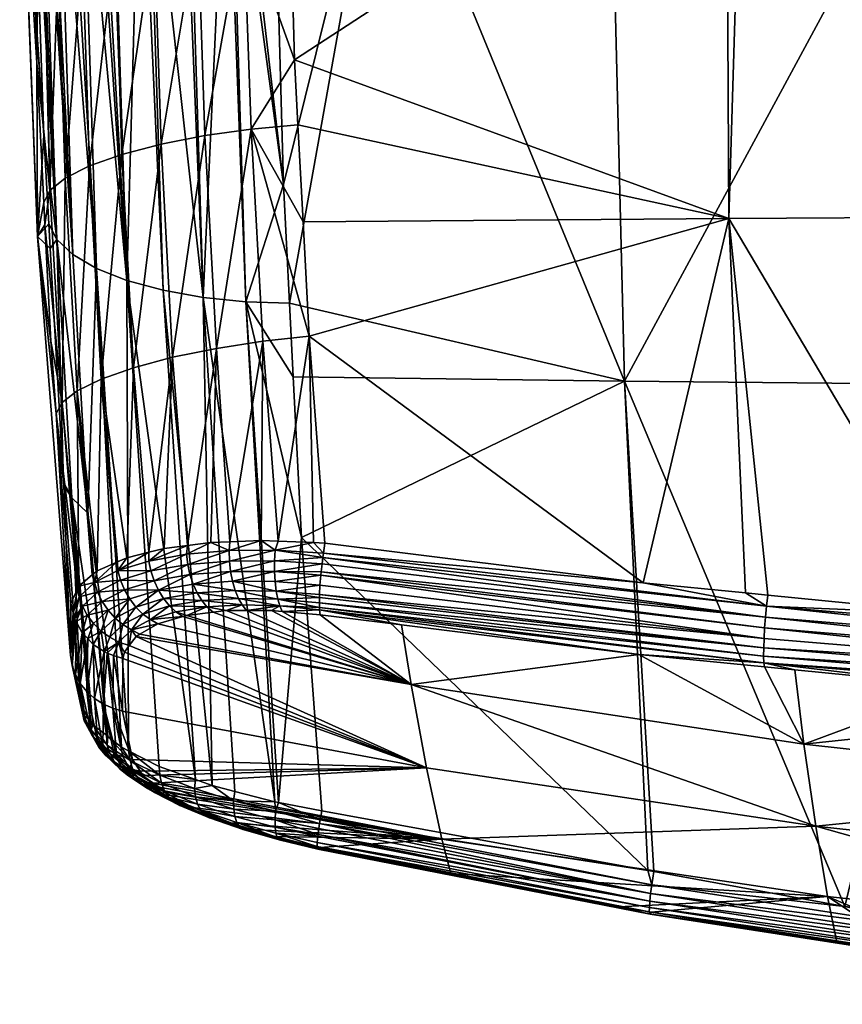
# Model space of a CAD drawing. Extents: x -0.096 to 0.095, y -0.196 to 0.
# Tile 13 of 256: x -0.096 to -0.058, y -0.095 to -0.05. Entities that reach past the tile are written whole.
import ezdxf

# ---------------------------------------------------------------- set-up
doc = ezdxf.new("R2010")
doc.units = 0
doc.layers.add('mesh', color=7, linetype='CONTINUOUS')

msp = doc.modelspace()

# ---------------------------------------------------------------- meshes
at = {"layer": 'mesh'}
mesh = msp.add_polyface(dxfattribs=at)
corners = [(-0.063253, -0.059569, 0.026139), (-0.062493, -0.076652, 0.029925), (-0.067164, -0.076192, 0.029453), (-0.061475, -0.076752, 0.030028), (-0.042173, -0.059448, 0.027553), (-0.052547, -0.07763, 0.030931), (-0.041113, -0.078464, 0.031804), (-0.041597, -0.078429, 0.031767), (-0.036424, -0.067252, -0.021377), (-0.051773, -0.039687, -0.030362), (-0.052251, -0.067137, -0.020039), (-0.037809, -0.039607, -0.03132), (-0.053278, -0.039703, -0.030179), (-0.06802, -0.066985, -0.018245), (-0.052727, -0.039697, -0.030246), (-0.053281, -0.039568, -0.030211), (-0.037823, -0.039186, -0.031512), (-0.053282, -0.039294, -0.030214), (-0.053285, -0.039438, -0.030246), (-0.037818, -0.039052, -0.031443), (-0.053276, -0.039159, -0.030144), (-0.068696, -0.039687, -0.02843), (-0.068705, -0.039585, -0.028504), (-0.068702, -0.039441, -0.028471), (-0.068695, -0.039306, -0.028402), (-0.053267, -0.039046, -0.030044), (-0.068683, -0.039192, -0.028302), (-0.062652, -0.039448, 0.020731), (-0.063364, -0.039454, 0.020687), (-0.042335, -0.039263, 0.021993), (-0.041837, -0.03926, 0.022014), (-0.06868, -0.039863, -0.028307), (-0.041834, -0.039095, 0.021938), (-0.062648, -0.039281, 0.020661), (-0.041829, -0.038956, 0.021804), (-0.037819, -0.039425, -0.031466)]
mesh.append_faces([[corners[k] for k in face] for face in [(0, 1, 2, 2), (0, 3, 1, 1), (4, 5, 0, 0), (6, 7, 4, 4), (8, 9, 10, 10), (8, 11, 9, 9), (10, 12, 13, 13), (10, 14, 12, 12), (9, 14, 10, 10), (14, 15, 12, 12), (14, 9, 15, 15), (16, 17, 18, 18), (19, 20, 17, 17), (18, 21, 15, 15), (18, 22, 21, 21), (17, 22, 18, 18), (17, 23, 22, 22), (20, 23, 17, 17), (20, 24, 23, 23), (25, 24, 20, 20), (25, 26, 24, 24), (27, 0, 28, 28), (27, 4, 0, 0), (29, 4, 27, 27), (4, 29, 30, 30), (13, 12, 31, 31), (29, 27, 30, 30), (32, 27, 33, 33), (32, 30, 27, 27), (34, 32, 33, 33), (35, 15, 9, 9), (35, 18, 15, 15), (16, 18, 35, 35), (15, 31, 12, 12), (15, 21, 31, 31)]])
mesh = msp.add_polyface(dxfattribs=at)
corners = [(-0.085399, -0.045853, 0.020309), (-0.083263, -0.0457, 0.020616), (-0.08308, -0.05233, 0.022462), (-0.089483, -0.04649, 0.018497), (-0.089545, -0.039792, 0.016567), (-0.08824, -0.039776, 0.017458), (-0.085835, -0.039744, 0.018469), (-0.087492, -0.046121, 0.01959), (-0.087575, -0.039767, 0.017738), (-0.085506, -0.039739, 0.018535), (-0.087167, -0.055783, 0.022134), (-0.089168, -0.056172, 0.021018), (-0.083576, -0.058019, -0.019524), (-0.085685, -0.040052, -0.025921), (-0.08601, -0.040053, -0.025785), (-0.090103, -0.040052, -0.023583), (-0.089077, -0.062838, -0.015133), (-0.089804, -0.040053, -0.023784), (-0.063364, -0.039454, 0.020687), (-0.083428, -0.039709, 0.018949), (-0.063253, -0.059569, 0.026139), (-0.089681, -0.039794, 0.016475), (-0.087761, -0.03977, 0.01766), (-0.085662, -0.039742, 0.018504), (-0.085299, -0.063361, -0.016965), (-0.086178, -0.040053, -0.025715), (-0.084075, -0.040036, -0.026284), (-0.087239, -0.063163, -0.016205), (-0.087964, -0.040059, -0.024969), (-0.088183, -0.04006, -0.024877), (-0.079103, -0.039971, -0.027041), (-0.06802, -0.066985, -0.018245), (-0.06868, -0.039863, -0.028307), (-0.084082, -0.039912, -0.026312), (-0.086206, -0.039931, -0.025784), (-0.090001, -0.039993, -0.023681), (-0.088196, -0.039936, -0.024898)]
mesh.append_faces([[corners[k] for k in face] for face in [(0, 1, 2, 2), (3, 4, 5, 5), (6, 7, 8, 8), (6, 0, 7, 7), (9, 1, 0, 0), (10, 7, 0, 0), (11, 3, 7, 7), (12, 13, 14, 14), (15, 16, 17, 17), (18, 1, 19, 19), (18, 2, 1, 1), (20, 2, 18, 18), (3, 21, 4, 4), (22, 3, 5, 5), (22, 7, 3, 3), (8, 7, 22, 22), (23, 0, 6, 6), (9, 0, 23, 23), (19, 1, 9, 9), (24, 14, 25, 25), (26, 13, 12, 12), (27, 28, 29, 29), (17, 27, 29, 29), (30, 26, 12, 12), (30, 31, 32, 32), (13, 25, 14, 14), (26, 25, 13, 13), (33, 25, 26, 26), (33, 34, 25, 25), (29, 35, 17, 17), (36, 35, 29, 29), (25, 29, 28, 28), (34, 29, 25, 25), (34, 36, 29, 29), (35, 15, 17, 17), (30, 33, 26, 26)]])
mesh = msp.add_polyface(dxfattribs=at)
corners = [(-0.094244, -0.05829, 0.013756), (-0.094612, -0.039851, 0.009493), (-0.093867, -0.048054, 0.013402), (-0.09506, -0.039883, -0.014356), (-0.095572, -0.039839, -0.007777), (-0.094524, -0.055774, -0.008349), (-0.094843, -0.052479, 0.010181), (-0.094805, -0.060388, 0.002989), (-0.095619, -0.039828, -0.000338), (-0.091437, -0.040034, -0.022252), (-0.090727, -0.062392, -0.013775), (-0.090103, -0.040052, -0.023583), (-0.092, -0.040026, -0.02169), (-0.092251, -0.04002, -0.021315), (-0.094537, -0.039936, -0.016905), (-0.09319, -0.061209, -0.010429), (-0.094287, -0.039948, -0.017508), (-0.093927, -0.060527, -0.00859), (-0.094842, -0.039905, -0.015421), (-0.092267, -0.039895, -0.021326), (-0.092881, -0.039876, -0.020427), (-0.094701, -0.039853, 0.009047), (-0.095126, -0.03986, 0.006926), (-0.094681, -0.039852, 0.009148), (-0.093894, -0.039842, 0.011258), (-0.091369, -0.039814, 0.01497), (-0.092747, -0.04748, 0.015328), (-0.092199, -0.039823, 0.014119), (-0.091265, -0.04695, 0.017055), (-0.092787, -0.03983, 0.013215), (-0.093613, -0.039839, 0.011949), (-0.089681, -0.039794, 0.016475), (-0.089483, -0.04649, 0.018497), (-0.09034, -0.039802, 0.016024), (-0.095597, -0.039833, -0.003716), (-0.093875, -0.039968, -0.018501), (-0.092815, -0.040005, -0.020472), (-0.091548, -0.040032, -0.022141), (-0.092116, -0.061841, -0.012184), (-0.093451, -0.039989, -0.019521), (-0.094632, -0.039927, -0.016441), (-0.090001, -0.039993, -0.023681), (-0.091597, -0.039912, -0.022188)]
mesh.append_faces([[corners[k] for k in face] for face in [(0, 1, 2, 2), (3, 4, 5, 5), (6, 7, 8, 8), (9, 10, 11, 11), (10, 12, 13, 13), (14, 15, 16, 16), (17, 18, 3, 3), (13, 12, 19, 19), (19, 20, 13, 13), (21, 6, 22, 22), (23, 0, 21, 21), (2, 1, 24, 24), (25, 26, 27, 27), (25, 28, 26, 26), (26, 29, 27, 27), (2, 29, 26, 26), (2, 30, 29, 29), (24, 30, 2, 2), (28, 31, 32, 32), (28, 33, 31, 31), (25, 33, 28, 28), (7, 34, 8, 8), (5, 4, 34, 34), (6, 8, 22, 22), (15, 35, 16, 16), (10, 13, 36, 36), (10, 37, 12, 12), (38, 39, 35, 35), (38, 36, 39, 39), (17, 40, 18, 18), (19, 12, 37, 37), (13, 20, 36, 36), (37, 9, 11, 11), (41, 37, 11, 11), (41, 42, 37, 37)]])
mesh = msp.add_polyface(dxfattribs=at)
corners = [(-0.094244, -0.05829, 0.013756), (-0.094522, -0.058835, 0.011674), (-0.094843, -0.052479, 0.010181), (-0.094701, -0.039853, 0.009047), (-0.094203, -0.065156, 0.013159), (-0.093679, -0.067964, 0.015948), (-0.093948, -0.068466, 0.013855), (-0.094471, -0.059855, 0.011914), (-0.091897, -0.066892, 0.020033), (-0.092431, -0.057168, 0.017781), (-0.090953, -0.056641, 0.019546), (-0.092989, -0.067432, 0.018038), (-0.093536, -0.057727, 0.015816), (-0.091265, -0.04695, 0.017055), (-0.092747, -0.04748, 0.015328), (-0.093867, -0.048054, 0.013402), (-0.094805, -0.060388, 0.002989), (-0.094229, -0.060938, -0.006265), (-0.094294, -0.059813, -0.006719), (-0.094524, -0.055774, -0.008349), (-0.09362, -0.071597, -0.001963), (-0.09506, -0.039883, -0.014356), (-0.093927, -0.060527, -0.00859), (-0.092506, -0.073011, -0.005648), (-0.09319, -0.061209, -0.010429), (-0.092116, -0.061841, -0.012184), (-0.094681, -0.039852, 0.009148), (-0.094612, -0.039851, 0.009493), (-0.095597, -0.039833, -0.003716), (-0.090727, -0.062392, -0.013775), (-0.092815, -0.040005, -0.020472), (-0.094632, -0.039927, -0.016441), (-0.094537, -0.039936, -0.016905), (-0.093875, -0.039968, -0.018501)]
mesh.append_faces([[corners[k] for k in face] for face in [(0, 1, 2, 2), (3, 0, 2, 2), (4, 5, 6, 6), (4, 7, 5, 5), (8, 9, 10, 10), (11, 9, 8, 8), (11, 12, 9, 9), (5, 12, 11, 11), (5, 0, 12, 12), (7, 0, 5, 5), (7, 1, 0, 0), (9, 13, 10, 10), (9, 14, 13, 13), (12, 14, 9, 9), (12, 15, 14, 14), (0, 15, 12, 12), (16, 17, 18, 18), (19, 16, 18, 18), (1, 16, 2, 2), (1, 7, 16, 16), (16, 4, 6, 6), (7, 4, 16, 16), (20, 17, 16, 16), (21, 19, 22, 22), (22, 17, 20, 20), (22, 18, 17, 17), (19, 18, 22, 22), (23, 24, 22, 22), (25, 24, 23, 23), (26, 27, 0, 0), (19, 28, 16, 16), (29, 30, 25, 25), (24, 31, 22, 22), (32, 31, 24, 24), (25, 33, 24, 24)]])
mesh = msp.add_polyface(dxfattribs=at)
corners = [(-0.063253, -0.059569, 0.026139), (-0.082922, -0.055291, 0.023191), (-0.08308, -0.05233, 0.022462), (-0.082685, -0.059719, 0.02428), (-0.08506, -0.055486, 0.022866), (-0.086636, -0.065491, 0.024457), (-0.084523, -0.065166, 0.0252), (-0.087167, -0.055783, 0.022134), (-0.088641, -0.065897, 0.023323), (-0.089168, -0.056172, 0.021018), (-0.090426, -0.066372, 0.021826), (-0.090953, -0.056641, 0.019546), (-0.091897, -0.066892, 0.020033), (-0.085399, -0.045853, 0.020309), (-0.087492, -0.046121, 0.01959), (-0.089483, -0.04649, 0.018497), (-0.091265, -0.04695, 0.017055), (-0.085299, -0.063361, -0.016965), (-0.083301, -0.063423, -0.017387), (-0.083576, -0.058019, -0.019524), (-0.08601, -0.040053, -0.025785), (-0.089804, -0.040053, -0.023784), (-0.089077, -0.062838, -0.015133), (-0.087239, -0.063163, -0.016205), (-0.090103, -0.040052, -0.023583), (-0.090727, -0.062392, -0.013775), (-0.08313, -0.06679, -0.016056), (-0.06802, -0.066985, -0.018245), (-0.079103, -0.039971, -0.027041), (-0.082406, -0.06493, 0.025562), (-0.086029, -0.074312, 0.026278), (-0.083829, -0.074285, 0.027133), (-0.089724, -0.074795, 0.023617), (-0.087966, -0.074483, 0.025115), (-0.086178, -0.040053, -0.025715), (-0.087964, -0.040059, -0.024969), (-0.091437, -0.040034, -0.022252), (-0.091548, -0.040032, -0.022141), (-0.092116, -0.061841, -0.012184), (-0.090654, -0.083855, -0.003094), (-0.087591, -0.085171, -0.005945)]
mesh.append_faces([[corners[k] for k in face] for face in [(0, 1, 2, 2), (3, 1, 0, 0), (4, 1, 3, 3), (5, 4, 6, 6), (5, 7, 4, 4), (8, 7, 5, 5), (8, 9, 7, 7), (10, 9, 8, 8), (10, 11, 9, 9), (12, 11, 10, 10), (4, 2, 1, 1), (4, 13, 2, 2), (7, 13, 4, 4), (9, 14, 7, 7), (11, 15, 9, 9), (11, 16, 15, 15), (17, 18, 19, 19), (19, 20, 17, 17), (21, 22, 23, 23), (24, 25, 22, 22), (26, 18, 17, 17), (18, 26, 27, 27), (28, 18, 27, 27), (19, 18, 28, 28), (29, 3, 0, 0), (29, 4, 3, 3), (30, 5, 6, 6), (29, 31, 6, 6), (32, 10, 8, 8), (5, 33, 8, 8), (6, 4, 29, 29), (17, 34, 23, 23), (34, 35, 23, 23), (36, 37, 25, 25), (38, 39, 25, 25), (40, 22, 25, 25)]])
mesh = msp.add_polyface(dxfattribs=at)
corners = [(-0.077057, -0.084627, 0.010673), (-0.090304, -0.078634, 0.019435), (-0.077757, -0.080833, 0.020367), (-0.081906, -0.077652, 0.025904), (-0.083635, -0.077493, 0.025474), (-0.078192, -0.078114, 0.026378), (-0.084125, -0.077447, 0.025352), (-0.08619, -0.077457, 0.024352), (-0.085271, -0.077453, 0.024797), (-0.067358, -0.079461, 0.027759), (-0.059828, -0.083545, 0.021067), (-0.061663, -0.079159, 0.029507), (-0.081941, -0.076853, 0.026953), (-0.081935, -0.076727, 0.027038), (-0.061647, -0.078723, 0.029782), (-0.061666, -0.079537, 0.029167), (-0.061658, -0.079845, 0.028781), (-0.081938, -0.07731, 0.026472), (-0.061619, -0.078247, 0.02998), (-0.081864, -0.075688, 0.027566), (-0.061581, -0.077753, 0.030092), (-0.081876, -0.075833, 0.027509), (-0.081788, -0.075037, 0.027668), (-0.061535, -0.077261, 0.03012), (-0.082757, -0.074127, -0.013155), (-0.06802, -0.066985, -0.018245), (-0.08313, -0.06679, -0.016056), (-0.066953, -0.089317, -0.009009), (-0.081833, -0.086594, -0.008025), (-0.06668, -0.089367, -0.009027), (-0.081928, -0.077418, 0.026292), (-0.081758, -0.07483, 0.027655), (-0.081691, -0.074382, 0.027625), (-0.067164, -0.076192, 0.029453), (-0.081915, -0.076295, 0.027327), (-0.081939, -0.077101, 0.026692), (-0.081821, -0.075319, 0.027624), (-0.082205, -0.074343, 0.02755), (-0.082406, -0.06493, 0.025562), (-0.063253, -0.059569, 0.026139)]
mesh.append_faces([[corners[k] for k in face] for face in [(0, 1, 2, 2), (3, 2, 4, 4), (3, 5, 2, 2), (2, 6, 4, 4), (7, 8, 2, 2), (2, 9, 10, 10), (5, 9, 2, 2), (11, 12, 13, 13), (14, 11, 13, 13), (15, 16, 17, 17), (18, 19, 20, 20), (21, 19, 18, 18), (20, 22, 23, 23), (14, 21, 18, 18), (24, 25, 26, 26), (24, 27, 25, 25), (28, 27, 24, 24), (27, 29, 25, 25), (5, 3, 30, 30), (31, 32, 33, 33), (14, 13, 34, 34), (30, 9, 5, 5), (30, 16, 9, 9), (30, 17, 16, 16), (15, 17, 35, 35), (11, 35, 12, 12), (11, 15, 35, 35), (20, 19, 36, 36), (23, 31, 33, 33), (22, 31, 23, 23), (36, 22, 20, 20), (34, 21, 14, 14), (31, 37, 32, 32), (38, 33, 32, 32), (38, 39, 33, 33), (32, 37, 38, 38)]])
mesh = msp.add_polyface(dxfattribs=at)
corners = [(-0.059828, -0.083545, 0.021067), (-0.061632, -0.080023, 0.028346), (-0.060245, -0.080159, 0.028488), (-0.067358, -0.079461, 0.027759), (-0.052703, -0.0809, 0.029262), (-0.042089, -0.081673, 0.030085), (-0.061658, -0.079845, 0.028781), (-0.037914, -0.081977, 0.030408), (-0.041215, -0.081736, 0.030152), (-0.04123, -0.081543, 0.030573), (-0.062493, -0.076652, 0.029925), (-0.061535, -0.077261, 0.03012), (-0.067164, -0.076192, 0.029453), (-0.061475, -0.076752, 0.030028), (-0.052547, -0.07763, 0.030931), (-0.041151, -0.078961, 0.031889), (-0.041597, -0.078429, 0.031767), (-0.041113, -0.078464, 0.031804), (-0.037756, -0.078709, 0.032061), (-0.041223, -0.08042, 0.031562), (-0.061663, -0.079159, 0.029507), (-0.061647, -0.078723, 0.029782), (-0.041233, -0.080856, 0.031291), (-0.041235, -0.081234, 0.030955), (-0.061666, -0.079537, 0.029167), (-0.041205, -0.079945, 0.031755), (-0.061581, -0.077753, 0.030092), (-0.04118, -0.079451, 0.031864), (-0.061619, -0.078247, 0.02998), (-0.042173, -0.059448, 0.027553), (-0.063253, -0.059569, 0.026139), (-0.06802, -0.066985, -0.018245), (-0.057955, -0.090963, -0.009604), (-0.052251, -0.067137, -0.020039), (-0.036186, -0.093556, -0.010586), (-0.036424, -0.067252, -0.021377)]
mesh.append_faces([[corners[k] for k in face] for face in [(0, 1, 2, 2), (0, 3, 1, 1), (0, 4, 5, 5), (2, 4, 0, 0), (6, 1, 3, 3), (7, 8, 9, 9), (6, 2, 1, 1), (6, 4, 2, 2), (9, 4, 6, 6), (9, 5, 4, 4), (8, 5, 9, 9), (10, 11, 12, 12), (10, 13, 11, 11), (14, 11, 13, 13), (14, 15, 11, 11), (16, 15, 14, 14), (15, 17, 18, 18), (16, 17, 15, 15), (19, 20, 21, 21), (19, 22, 20, 20), (23, 6, 24, 24), (23, 9, 6, 6), (22, 24, 20, 20), (22, 23, 24, 24), (25, 26, 27, 27), (28, 26, 25, 25), (27, 11, 15, 15), (26, 11, 27, 27), (19, 28, 25, 25), (21, 28, 19, 19), (17, 29, 18, 18), (30, 14, 13, 13), (29, 16, 14, 14), (31, 32, 33, 33), (34, 35, 33, 33)]])
mesh = msp.add_polyface(dxfattribs=at)
corners = [(-0.092204, -0.076181, 0.020039), (-0.092247, -0.075781, 0.019936), (-0.092085, -0.075647, 0.020377), (-0.092304, -0.075828, 0.019783), (-0.091138, -0.075633, 0.021969), (-0.091152, -0.075235, 0.021875), (-0.090735, -0.07505, 0.022546), (-0.091216, -0.075263, 0.021772), (-0.091016, -0.076075, 0.022005), (-0.089633, -0.075647, 0.023709), (-0.089487, -0.076094, 0.023663), (-0.089727, -0.075195, 0.023704), (-0.091897, -0.066892, 0.020033), (-0.090426, -0.066372, 0.021826), (-0.092989, -0.067432, 0.018038), (-0.093679, -0.067964, 0.015948), (-0.09296, -0.076421, 0.017849), (-0.09298, -0.076465, 0.017714), (-0.092922, -0.076337, 0.018105), (-0.093948, -0.068466, 0.013855), (-0.093283, -0.077131, 0.015677), (-0.09362, -0.071597, -0.001963), (-0.094805, -0.060388, 0.002989), (-0.093611, -0.071747, -0.001903), (-0.092831, -0.081785, 0.002373), (-0.093232, -0.072316, -0.003804), (-0.090971, -0.083693, -0.002721), (-0.092116, -0.061841, -0.012184), (-0.092506, -0.073011, -0.005648), (-0.091663, -0.083148, -0.001324), (-0.093927, -0.060527, -0.00859), (-0.089724, -0.074795, 0.023617), (-0.093303, -0.079513, 0.009097), (-0.090654, -0.083855, -0.003094)]
mesh.append_faces([[corners[k] for k in face] for face in [(0, 1, 2, 2), (0, 3, 1, 1), (4, 5, 6, 6), (4, 7, 5, 5), (8, 9, 10, 10), (8, 4, 9, 9), (0, 4, 8, 8), (0, 7, 4, 4), (2, 7, 0, 0), (4, 11, 9, 9), (12, 5, 7, 7), (12, 6, 5, 5), (13, 6, 12, 12), (2, 12, 7, 7), (2, 14, 12, 12), (1, 14, 2, 2), (15, 16, 17, 17), (15, 18, 16, 16), (14, 18, 15, 15), (14, 3, 18, 18), (1, 3, 14, 14), (19, 17, 20, 20), (19, 15, 17, 17), (21, 22, 23, 23), (23, 24, 25, 25), (26, 27, 28, 28), (25, 29, 28, 28), (25, 21, 23, 23), (25, 30, 21, 21), (28, 30, 25, 25), (4, 31, 11, 11), (6, 31, 4, 4), (13, 31, 6, 6), (22, 19, 32, 32), (23, 22, 32, 32), (26, 33, 27, 27)]])
mesh = msp.add_polyface(dxfattribs=at)
corners = [(-0.091094, -0.07889, 0.018263), (-0.09084, -0.079352, 0.017328), (-0.090909, -0.079646, 0.016529), (-0.090616, -0.079052, 0.018206), (-0.089991, -0.077613, 0.021723), (-0.090522, -0.078334, 0.019965), (-0.090907, -0.078096, 0.020061), (-0.089646, -0.07787, 0.021558), (-0.089307, -0.078063, 0.02136), (-0.092532, -0.077666, 0.018176), (-0.092243, -0.078052, 0.018242), (-0.092767, -0.078465, 0.016159), (-0.091588, -0.07744, 0.020158), (-0.091897, -0.078392, 0.018278), (-0.091267, -0.077796, 0.020126), (-0.091509, -0.078674, 0.018285), (-0.090304, -0.078634, 0.019435), (-0.093232, -0.072316, -0.003804), (-0.092831, -0.081785, 0.002373), (-0.092412, -0.082453, 0.000507), (-0.090129, -0.078534, 0.019773), (-0.091335, -0.079502, 0.016492), (-0.092514, -0.078734, 0.01625), (-0.091627, -0.079404, 0.016467), (-0.091765, -0.079317, 0.016439), (-0.09226, -0.079002, 0.016341), (-0.093047, -0.077953, 0.015977), (-0.093303, -0.079513, 0.009097), (-0.093283, -0.077131, 0.015677), (-0.093183, -0.077547, 0.01583), (-0.093226, -0.079955, 0.009195), (-0.093115, -0.077828, 0.015933), (-0.093077, -0.080377, 0.009348), (-0.092556, -0.081149, 0.009638), (-0.092852, -0.080781, 0.009498), (-0.093611, -0.071747, -0.001903), (-0.090727, -0.062392, -0.013775), (-0.090654, -0.083855, -0.003094), (-0.089258, -0.084567, -0.00474)]
mesh.append_faces([[corners[k] for k in face] for face in [(0, 1, 2, 2), (3, 1, 0, 0), (4, 5, 6, 6), (7, 8, 5, 5), (9, 10, 11, 11), (12, 13, 10, 10), (14, 15, 13, 13), (6, 15, 14, 14), (6, 0, 15, 15), (5, 0, 6, 6), (5, 3, 0, 0), (16, 3, 5, 5), (17, 18, 19, 19), (5, 20, 16, 16), (8, 20, 5, 5), (0, 2, 21, 21), (22, 10, 13, 13), (11, 10, 22, 22), (0, 23, 24, 24), (0, 21, 23, 23), (24, 15, 0, 0), (24, 13, 15, 15), (25, 13, 24, 24), (25, 22, 13, 13), (9, 11, 26, 26), (27, 28, 29, 29), (29, 30, 27, 27), (31, 30, 29, 29), (32, 26, 11, 11), (30, 26, 32, 32), (31, 26, 30, 30), (33, 22, 25, 25), (11, 22, 34, 34), (35, 27, 18, 18), (36, 37, 38, 38)]])
mesh = msp.add_polyface(dxfattribs=at)
corners = [(-0.077057, -0.084627, 0.010673), (-0.090909, -0.079646, 0.016529), (-0.09084, -0.079352, 0.017328), (-0.090616, -0.079052, 0.018206), (-0.090304, -0.078634, 0.019435), (-0.077757, -0.080833, 0.020367), (-0.087991, -0.077681, 0.022944), (-0.086795, -0.077532, 0.023878), (-0.089307, -0.078063, 0.02136), (-0.088167, -0.077732, 0.022732), (-0.085472, -0.077197, 0.025202), (-0.08619, -0.077457, 0.024352), (-0.087072, -0.077289, 0.024224), (-0.085271, -0.077453, 0.024797), (-0.083746, -0.077242, 0.0259), (-0.084125, -0.077447, 0.025352), (-0.088487, -0.077517, 0.022994), (-0.087518, -0.076651, 0.024752), (-0.087701, -0.076249, 0.024949), (-0.085783, -0.076535, 0.025819), (-0.089052, -0.076907, 0.023415), (-0.089291, -0.07652, 0.023564), (-0.085637, -0.076898, 0.025531), (-0.087305, -0.077001, 0.024506), (-0.08878, -0.077243, 0.023222), (-0.083837, -0.076937, 0.026265), (-0.089646, -0.07787, 0.021558), (-0.090313, -0.077295, 0.021856), (-0.089991, -0.077613, 0.021723), (-0.090928, -0.082043, 0.009933), (-0.090129, -0.078534, 0.019773), (-0.090727, -0.062392, -0.013775), (-0.089258, -0.084567, -0.00474), (-0.087591, -0.085171, -0.005945), (-0.086836, -0.085444, -0.006491), (-0.089077, -0.062838, -0.015133), (-0.085804, -0.085712, -0.006905), (-0.087239, -0.063163, -0.016205), (-0.08398, -0.086186, -0.007636)]
mesh.append_faces([[corners[k] for k in face] for face in [(0, 1, 2, 2), (0, 3, 4, 4), (5, 6, 7, 7), (5, 8, 9, 9), (10, 11, 12, 12), (10, 13, 11, 11), (14, 13, 10, 10), (14, 15, 13, 13), (12, 6, 16, 16), (12, 7, 6, 6), (11, 7, 12, 12), (17, 18, 19, 19), (20, 21, 17, 17), (10, 22, 14, 14), (10, 23, 22, 22), (12, 23, 10, 10), (12, 24, 23, 23), (16, 24, 12, 12), (22, 19, 25, 25), (22, 17, 19, 19), (23, 17, 22, 22), (23, 20, 17, 17), (24, 20, 23, 23), (9, 8, 26, 26), (20, 27, 21, 21), (24, 28, 20, 20), (16, 26, 24, 24), (16, 9, 26, 26), (6, 9, 16, 16), (0, 29, 1, 1), (5, 30, 8, 8), (31, 32, 33, 33), (34, 35, 33, 33), (36, 37, 34, 34), (37, 36, 38, 38)]])
mesh = msp.add_polyface(dxfattribs=at)
corners = [(-0.086898, -0.074346, 0.025878), (-0.086063, -0.074722, 0.026357), (-0.088008, -0.074888, 0.025185), (-0.084601, -0.074258, 0.026935), (-0.083965, -0.074704, 0.027187), (-0.085783, -0.076535, 0.025819), (-0.085902, -0.076119, 0.026054), (-0.083909, -0.076564, 0.026586), (-0.087701, -0.076249, 0.024949), (-0.087518, -0.076651, 0.024752), (-0.089291, -0.07652, 0.023564), (-0.08599, -0.075666, 0.026225), (-0.083988, -0.075186, 0.027152), (-0.083987, -0.07567, 0.02704), (-0.086044, -0.075194, 0.026326), (-0.087846, -0.075809, 0.025089), (-0.087949, -0.075349, 0.025167), (-0.089487, -0.076094, 0.023663), (-0.089633, -0.075647, 0.023709), (-0.089727, -0.075195, 0.023704), (-0.08396, -0.076136, 0.026849), (-0.086836, -0.085444, -0.006491), (-0.087239, -0.063163, -0.016205), (-0.089077, -0.062838, -0.015133), (-0.087966, -0.074483, 0.025115), (-0.089027, -0.07462, 0.024357), (-0.089724, -0.074795, 0.023617), (-0.086029, -0.074312, 0.026278), (-0.084523, -0.065166, 0.0252), (-0.088641, -0.065897, 0.023323), (-0.086636, -0.065491, 0.024457), (-0.08398, -0.086186, -0.007636), (-0.085299, -0.063361, -0.016965)]
mesh.append_faces([[corners[k] for k in face] for face in [(0, 1, 2, 2), (1, 3, 4, 4), (5, 6, 7, 7), (5, 8, 6, 6), (9, 10, 8, 8), (11, 12, 13, 13), (11, 14, 12, 12), (15, 14, 11, 11), (15, 16, 14, 14), (17, 16, 15, 15), (17, 18, 16, 16), (14, 4, 12, 12), (14, 1, 4, 4), (16, 1, 14, 14), (16, 2, 1, 1), (18, 2, 16, 16), (18, 19, 2, 2), (6, 13, 20, 20), (6, 11, 13, 13), (8, 11, 6, 6), (8, 15, 11, 11), (10, 15, 8, 8), (10, 17, 15, 15), (21, 22, 23, 23), (19, 24, 2, 2), (19, 25, 24, 24), (26, 25, 19, 19), (0, 2, 24, 24), (27, 1, 0, 0), (1, 27, 3, 3), (27, 28, 3, 3), (26, 29, 25, 25), (29, 24, 25, 25), (30, 0, 24, 24), (27, 0, 30, 30), (22, 31, 32, 32)]])
mesh = msp.add_polyface(dxfattribs=at)
corners = [(-0.09084, -0.079352, 0.017328), (-0.090616, -0.079052, 0.018206), (-0.077057, -0.084627, 0.010673), (-0.077757, -0.080833, 0.020367), (-0.085271, -0.077453, 0.024797), (-0.084125, -0.077447, 0.025352), (-0.086795, -0.077532, 0.023878), (-0.08619, -0.077457, 0.024352), (-0.088167, -0.077732, 0.022732), (-0.087991, -0.077681, 0.022944), (-0.083987, -0.07567, 0.02704), (-0.081864, -0.075688, 0.027566), (-0.081876, -0.075833, 0.027509), (-0.083635, -0.077493, 0.025474), (-0.083746, -0.077242, 0.0259), (-0.083909, -0.076564, 0.026586), (-0.081935, -0.076727, 0.027038), (-0.081941, -0.076853, 0.026953), (-0.085902, -0.076119, 0.026054), (-0.08396, -0.076136, 0.026849), (-0.083837, -0.076937, 0.026265), (-0.081938, -0.07731, 0.026472), (-0.085637, -0.076898, 0.025531), (-0.085783, -0.076535, 0.025819), (-0.083988, -0.075186, 0.027152), (-0.083965, -0.074704, 0.027187), (-0.081788, -0.075037, 0.027668), (-0.082757, -0.074127, -0.013155), (-0.085299, -0.063361, -0.016965), (-0.083804, -0.086219, -0.007668), (-0.08313, -0.06679, -0.016056), (-0.090304, -0.078634, 0.019435), (-0.090129, -0.078534, 0.019773), (-0.083829, -0.074285, 0.027133), (-0.082205, -0.074343, 0.02755), (-0.084601, -0.074258, 0.026935), (-0.081928, -0.077418, 0.026292), (-0.081906, -0.077652, 0.025904), (-0.081915, -0.076295, 0.027327), (-0.081939, -0.077101, 0.026692), (-0.081758, -0.07483, 0.027655), (-0.081821, -0.075319, 0.027624), (-0.084523, -0.065166, 0.0252), (-0.082406, -0.06493, 0.025562), (-0.08398, -0.086186, -0.007636)]
mesh.append_faces([[corners[k] for k in face] for face in [(0, 1, 2, 2), (3, 4, 5, 5), (3, 6, 7, 7), (8, 9, 3, 3), (10, 11, 12, 12), (13, 5, 14, 14), (15, 16, 17, 17), (15, 18, 19, 19), (14, 20, 21, 21), (14, 22, 20, 20), (20, 15, 17, 17), (20, 23, 15, 15), (24, 25, 26, 26), (19, 10, 12, 12), (27, 28, 29, 29), (30, 28, 27, 27), (31, 32, 3, 3), (25, 33, 34, 34), (35, 33, 25, 25), (36, 37, 13, 13), (15, 38, 16, 16), (20, 39, 21, 21), (17, 39, 20, 20), (14, 36, 13, 13), (21, 36, 14, 14), (15, 19, 38, 38), (40, 25, 34, 34), (40, 26, 25, 25), (10, 41, 11, 11), (10, 24, 41, 41), (24, 26, 41, 41), (19, 12, 38, 38), (42, 33, 35, 35), (43, 34, 33, 33), (28, 44, 29, 29)]])
mesh = msp.add_polyface(dxfattribs=at)
corners = [(-0.058752, -0.090506, 0.001615), (-0.058329, -0.09258, -0.006131), (-0.066791, -0.091216, -0.005628), (-0.054748, -0.093158, -0.006344), (-0.051555, -0.093555, -0.006494), (-0.068291, -0.090974, -0.005539), (-0.075945, -0.089458, -0.004998), (-0.05929, -0.087294, 0.011436), (-0.076357, -0.087883, 0.000789), (-0.041003, -0.092446, 0.002226), (-0.059828, -0.083545, 0.021067), (-0.041753, -0.085551, 0.021585), (-0.077757, -0.080833, 0.020367), (-0.051548, -0.092314, -0.009712), (-0.051482, -0.091734, -0.009896), (-0.057955, -0.090963, -0.009604), (-0.066774, -0.089967, -0.008842), (-0.06668, -0.089367, -0.009027), (-0.066953, -0.089317, -0.009009), (-0.066838, -0.091312, -0.00612), (-0.051594, -0.093672, -0.006995), (-0.051348, -0.09175, -0.009902), (-0.051618, -0.093661, -0.007511), (-0.066868, -0.091301, -0.006636), (-0.05163, -0.093557, -0.008033), (-0.066883, -0.091198, -0.007158), (-0.051628, -0.093359, -0.008538), (-0.06688, -0.091003, -0.007663), (-0.051613, -0.093074, -0.008998), (-0.06686, -0.090721, -0.008124), (-0.051585, -0.092719, -0.009394), (-0.066824, -0.090369, -0.008522), (-0.052251, -0.067137, -0.020039), (-0.06802, -0.066985, -0.018245)]
mesh.append_faces([[corners[k] for k in face] for face in [(0, 1, 2, 2), (0, 3, 1, 1), (4, 3, 0, 0), (0, 5, 6, 6), (2, 5, 0, 0), (7, 0, 8, 8), (9, 0, 7, 7), (9, 4, 0, 0), (7, 10, 11, 11), (12, 10, 7, 7), (13, 14, 15, 15), (16, 17, 18, 18), (19, 2, 1, 1), (19, 5, 2, 2), (6, 5, 19, 19), (20, 3, 4, 4), (21, 14, 13, 13), (20, 1, 3, 3), (20, 19, 1, 1), (22, 19, 20, 20), (22, 23, 19, 19), (24, 23, 22, 22), (24, 25, 23, 23), (26, 25, 24, 24), (26, 27, 25, 25), (28, 27, 26, 26), (28, 29, 27, 27), (30, 29, 28, 28), (30, 31, 29, 29), (13, 31, 30, 30), (13, 16, 31, 31), (15, 16, 13, 13), (15, 17, 16, 16), (32, 14, 21, 21), (32, 15, 14, 14), (33, 17, 15, 15)]])
mesh = msp.add_polyface(dxfattribs=at)
corners = [(-0.05929, -0.087294, 0.011436), (-0.041378, -0.089267, 0.012001), (-0.041003, -0.092446, 0.002226), (-0.040654, -0.094909, -0.007007), (-0.040774, -0.094897, -0.007003), (-0.037094, -0.089629, 0.012104), (-0.037365, -0.090825, 0.008545), (-0.03706, -0.089476, 0.012559), (-0.041753, -0.085551, 0.021585), (-0.036236, -0.088101, 0.016489), (-0.036993, -0.089365, 0.012876), (-0.034172, -0.086167, 0.021742), (-0.034909, -0.086723, 0.020273), (-0.037147, -0.092133, 0.004484), (-0.036801, -0.092712, 0.002605), (-0.037323, -0.091076, 0.007765), (-0.035485, -0.094226, -0.002432), (-0.03515, -0.094537, -0.003484), (-0.036233, -0.095335, -0.007171), (-0.059828, -0.083545, 0.021067), (-0.042089, -0.081673, 0.030085), (-0.051555, -0.093555, -0.006494), (-0.051594, -0.093672, -0.006995), (-0.036227, -0.094054, -0.010376), (-0.036186, -0.093556, -0.010586), (-0.051348, -0.09175, -0.009902), (-0.036258, -0.095422, -0.007664), (-0.036275, -0.09541, -0.00818), (-0.051618, -0.093661, -0.007511), (-0.036284, -0.095305, -0.008702), (-0.05163, -0.093557, -0.008033), (-0.036283, -0.095105, -0.009206), (-0.051628, -0.093359, -0.008538), (-0.036273, -0.094819, -0.009665), (-0.051613, -0.093074, -0.008998), (-0.036253, -0.094461, -0.01006), (-0.051585, -0.092719, -0.009394), (-0.051548, -0.092314, -0.009712), (-0.052251, -0.067137, -0.020039)]
mesh.append_faces([[corners[k] for k in face] for face in [(0, 1, 2, 2), (2, 3, 4, 4), (1, 5, 6, 6), (1, 7, 5, 5), (8, 9, 10, 10), (11, 12, 8, 8), (2, 13, 14, 14), (1, 13, 2, 2), (1, 15, 13, 13), (6, 15, 1, 1), (16, 3, 2, 2), (17, 18, 3, 3), (19, 20, 8, 8), (4, 21, 2, 2), (1, 10, 7, 7), (1, 8, 10, 10), (0, 8, 1, 1), (22, 21, 4, 4), (23, 24, 25, 25), (26, 4, 3, 3), (26, 22, 4, 4), (27, 22, 26, 26), (27, 28, 22, 22), (29, 28, 27, 27), (29, 30, 28, 28), (31, 30, 29, 29), (31, 32, 30, 30), (33, 32, 31, 31), (33, 34, 32, 32), (35, 34, 33, 33), (35, 36, 34, 34), (23, 36, 35, 35), (23, 37, 36, 36), (25, 37, 23, 23), (24, 38, 25, 25)]])
mesh = msp.add_polyface(dxfattribs=at)
corners = [(-0.09298, -0.076465, 0.017714), (-0.09296, -0.076421, 0.017849), (-0.092903, -0.076822, 0.017972), (-0.092922, -0.076337, 0.018105), (-0.092304, -0.075828, 0.019783), (-0.092204, -0.076181, 0.020039), (-0.091857, -0.077041, 0.020152), (-0.092532, -0.077666, 0.018176), (-0.092753, -0.07725, 0.018084), (-0.091588, -0.07744, 0.020158), (-0.090598, -0.076923, 0.021949), (-0.091267, -0.077796, 0.020126), (-0.090313, -0.077295, 0.021856), (-0.090907, -0.078096, 0.020061), (-0.089991, -0.077613, 0.021723), (-0.089646, -0.07787, 0.021558), (-0.090522, -0.078334, 0.019965), (-0.093115, -0.077828, 0.015933), (-0.092063, -0.076616, 0.020111), (-0.090835, -0.076511, 0.021999), (-0.089291, -0.07652, 0.023564), (-0.089052, -0.076907, 0.023415), (-0.08878, -0.077243, 0.023222), (-0.092243, -0.078052, 0.018242), (-0.091897, -0.078392, 0.018278), (-0.089487, -0.076094, 0.023663), (-0.091016, -0.076075, 0.022005), (-0.092388, -0.082492, 0.0004), (-0.092281, -0.082663, -0.000077), (-0.093232, -0.072316, -0.003804), (-0.093047, -0.077953, 0.015977), (-0.093183, -0.077547, 0.01583), (-0.093283, -0.077131, 0.015677), (-0.093948, -0.068466, 0.013855), (-0.093303, -0.079513, 0.009097)]
mesh.append_faces([[corners[k] for k in face] for face in [(0, 1, 2, 2), (3, 4, 5, 5), (6, 7, 8, 8), (6, 9, 7, 7), (10, 9, 6, 6), (10, 11, 9, 9), (12, 11, 10, 10), (12, 13, 11, 11), (14, 13, 12, 12), (15, 16, 14, 14), (2, 8, 17, 17), (18, 8, 2, 2), (18, 6, 8, 8), (19, 6, 18, 18), (19, 10, 6, 6), (20, 10, 19, 19), (20, 12, 10, 10), (21, 14, 12, 12), (22, 15, 14, 14), (9, 23, 7, 7), (11, 24, 9, 9), (19, 25, 20, 20), (19, 26, 25, 25), (18, 26, 19, 19), (18, 5, 26, 26), (2, 5, 18, 18), (2, 3, 5, 5), (1, 3, 2, 2), (27, 28, 29, 29), (8, 30, 17, 17), (8, 7, 30, 30), (31, 0, 2, 2), (32, 0, 31, 31), (2, 17, 31, 31), (33, 32, 34, 34)]])
mesh = msp.add_polyface(dxfattribs=at)
corners = [(-0.091798, -0.08172, 0.009864), (-0.09137, -0.081905, 0.009944), (-0.091193, -0.084032, 0.003285), (-0.091627, -0.079404, 0.016467), (-0.093077, -0.080377, 0.009348), (-0.092767, -0.078465, 0.016159), (-0.092852, -0.080781, 0.009498), (-0.092556, -0.081149, 0.009638), (-0.09226, -0.079002, 0.016341), (-0.092199, -0.081466, 0.009761), (-0.093226, -0.079955, 0.009195), (-0.092734, -0.082205, 0.002521), (-0.092831, -0.081785, 0.002373), (-0.092669, -0.082488, 0.002621), (-0.092594, -0.082625, 0.002674), (-0.092325, -0.083122, 0.002866), (-0.092074, -0.083385, 0.002979), (-0.091822, -0.083648, 0.003092), (-0.091329, -0.083949, 0.003243), (-0.092412, -0.082453, 0.000507), (-0.092358, -0.082904, 0.000559), (-0.092388, -0.082492, 0.0004), (-0.092281, -0.082663, -0.000077), (-0.092215, -0.083311, 0.000748), (-0.093232, -0.072316, -0.003804), (-0.092506, -0.073011, -0.005648), (-0.091601, -0.083197, -0.001449), (-0.090971, -0.083693, -0.002721), (-0.091663, -0.083148, -0.001324), (-0.091765, -0.079317, 0.016439), (-0.091335, -0.079502, 0.016492), (-0.093303, -0.079513, 0.009097), (-0.092514, -0.078734, 0.01625), (-0.090928, -0.082043, 0.009933), (-0.090477, -0.084248, 0.003433), (-0.090909, -0.079646, 0.016529)]
mesh.append_faces([[corners[k] for k in face] for face in [(0, 1, 2, 2), (0, 3, 1, 1), (4, 5, 6, 6), (7, 8, 9, 9), (10, 11, 12, 12), (10, 13, 11, 11), (4, 13, 10, 10), (4, 14, 13, 13), (6, 14, 4, 4), (6, 15, 14, 14), (7, 15, 6, 6), (7, 16, 15, 15), (9, 16, 7, 7), (0, 17, 9, 9), (2, 18, 0, 0), (11, 19, 12, 12), (11, 20, 19, 19), (13, 20, 11, 11), (20, 21, 19, 19), (20, 22, 21, 21), (23, 13, 14, 14), (23, 20, 13, 13), (24, 19, 21, 21), (25, 26, 27, 27), (25, 28, 26, 26), (24, 22, 28, 28), (29, 0, 9, 9), (1, 3, 30, 30), (29, 3, 0, 0), (12, 31, 10, 10), (9, 8, 29, 29), (6, 32, 7, 7), (33, 34, 1, 1), (33, 30, 35, 35), (33, 1, 30, 30)]])
mesh = msp.add_polyface(dxfattribs=at)
corners = [(-0.076357, -0.087883, 0.000789), (-0.088736, -0.08589, -0.00091), (-0.089031, -0.085731, -0.000564), (-0.083966, -0.087772, -0.00421), (-0.085027, -0.087439, -0.003767), (-0.089996, -0.084976, 0.001344), (-0.090121, -0.084786, 0.001888), (-0.077057, -0.084627, 0.010673), (-0.089537, -0.085335, 0.000436), (-0.086708, -0.086978, -0.003472), (-0.085983, -0.087139, -0.003369), (-0.085245, -0.087484, -0.004252), (-0.081986, -0.088327, -0.005061), (-0.08377, -0.087918, -0.005274), (-0.083924, -0.087614, -0.006254), (-0.082039, -0.08804, -0.006599), (-0.082011, -0.087751, -0.007055), (-0.08204, -0.08822, -0.00609), (-0.08386, -0.087809, -0.005771), (-0.08204, -0.088271, -0.005946), (-0.082005, -0.088349, -0.005259), (-0.082021, -0.088313, -0.00557), (-0.083804, -0.086219, -0.007668), (-0.083938, -0.086616, -0.007414), (-0.081904, -0.08701, -0.007771), (-0.083962, -0.087001, -0.007092), (-0.083958, -0.08734, -0.006701), (-0.082003, -0.087669, -0.007183), (-0.085798, -0.086846, -0.006048), (-0.085707, -0.087121, -0.005625), (-0.081933, -0.087179, -0.007667), (-0.08585, -0.086511, -0.006423), (-0.08558, -0.087323, -0.005172), (-0.085423, -0.087444, -0.004707), (-0.086949, -0.086919, -0.003885), (-0.085863, -0.086133, -0.006736), (-0.082757, -0.074127, -0.013155), (-0.081833, -0.086594, -0.008025), (-0.087718, -0.086437, -0.002106), (-0.08398, -0.086186, -0.007636), (-0.085804, -0.085712, -0.006905)]
mesh.append_faces([[corners[k] for k in face] for face in [(0, 1, 2, 2), (0, 3, 4, 4), (5, 6, 7, 7), (7, 0, 8, 8), (4, 9, 10, 10), (4, 11, 9, 9), (3, 11, 4, 4), (12, 11, 3, 3), (12, 13, 11, 11), (14, 15, 16, 16), (14, 17, 15, 15), (18, 17, 14, 14), (18, 19, 17, 17), (13, 19, 18, 18), (20, 21, 13, 13), (22, 23, 24, 24), (25, 26, 27, 27), (28, 26, 25, 25), (28, 29, 26, 26), (23, 25, 30, 30), (31, 25, 23, 23), (31, 28, 25, 25), (26, 14, 16, 16), (29, 14, 26, 26), (29, 18, 14, 14), (32, 18, 29, 29), (32, 13, 18, 18), (33, 13, 32, 32), (33, 11, 13, 13), (34, 11, 33, 33), (23, 35, 31, 31), (36, 22, 37, 37), (0, 10, 38, 38), (35, 39, 40, 40), (39, 23, 22, 22), (23, 39, 35, 35)]])
mesh = msp.add_polyface(dxfattribs=at)
corners = [(-0.05929, -0.087294, 0.011436), (-0.077057, -0.084627, 0.010673), (-0.077757, -0.080833, 0.020367), (-0.058752, -0.090506, 0.001615), (-0.075945, -0.089458, -0.004998), (-0.076357, -0.087883, 0.000789), (-0.085027, -0.087439, -0.003767), (-0.085983, -0.087139, -0.003369), (-0.081937, -0.088271, -0.004574), (-0.083966, -0.087772, -0.00421), (-0.083962, -0.087001, -0.007092), (-0.081965, -0.087401, -0.007448), (-0.081933, -0.087179, -0.007667), (-0.081986, -0.088327, -0.005061), (-0.082005, -0.088349, -0.005259), (-0.08377, -0.087918, -0.005274), (-0.082021, -0.088313, -0.00557), (-0.08204, -0.088271, -0.005946), (-0.083804, -0.086219, -0.007668), (-0.081904, -0.08701, -0.007771), (-0.081833, -0.086594, -0.008025), (-0.082003, -0.087669, -0.007183), (-0.083938, -0.086616, -0.007414), (-0.083958, -0.08734, -0.006701), (-0.082011, -0.087751, -0.007055), (-0.066838, -0.091312, -0.00612), (-0.066868, -0.091301, -0.006636), (-0.066953, -0.089317, -0.009009), (-0.066774, -0.089967, -0.008842), (-0.066824, -0.090369, -0.008522), (-0.06686, -0.090721, -0.008124), (-0.066883, -0.091198, -0.007158), (-0.08204, -0.08822, -0.00609), (-0.06688, -0.091003, -0.007663), (-0.082039, -0.08804, -0.006599), (-0.087718, -0.086437, -0.002106), (-0.088736, -0.08589, -0.00091)]
mesh.append_faces([[corners[k] for k in face] for face in [(0, 1, 2, 2), (3, 4, 5, 5), (6, 7, 5, 5), (5, 8, 9, 9), (4, 8, 5, 5), (0, 5, 1, 1), (10, 11, 12, 12), (9, 8, 13, 13), (14, 15, 13, 13), (15, 16, 17, 17), (18, 19, 20, 20), (10, 21, 11, 11), (22, 12, 19, 19), (23, 24, 21, 21), (13, 8, 4, 4), (25, 13, 4, 4), (25, 14, 13, 13), (26, 14, 25, 25), (19, 27, 20, 20), (19, 28, 27, 27), (12, 28, 19, 19), (12, 29, 28, 28), (29, 21, 30, 30), (29, 11, 21, 21), (12, 11, 29, 29), (26, 16, 14, 14), (26, 17, 16, 16), (31, 17, 26, 26), (31, 32, 17, 17), (33, 32, 31, 31), (33, 34, 32, 32), (30, 34, 33, 33), (30, 24, 34, 34), (21, 24, 30, 30), (35, 36, 5, 5)]])
mesh = msp.add_polyface(dxfattribs=at)
corners = [(-0.09137, -0.081905, 0.009944), (-0.090904, -0.084119, 0.003345), (-0.091193, -0.084032, 0.003285), (-0.090477, -0.084248, 0.003433), (-0.092199, -0.081466, 0.009761), (-0.091822, -0.083648, 0.003092), (-0.092074, -0.083385, 0.002979), (-0.091798, -0.08172, 0.009864), (-0.091329, -0.083949, 0.003243), (-0.091719, -0.084037, 0.001154), (-0.091379, -0.084324, 0.001357), (-0.090587, -0.084699, 0.001723), (-0.091035, -0.084687, -0.000575), (-0.09072, -0.084951, -0.000312), (-0.090996, -0.084546, 0.001549), (-0.091622, -0.083605, -0.001298), (-0.092281, -0.082663, -0.000077), (-0.092358, -0.082904, 0.000559), (-0.091663, -0.083148, -0.001324), (-0.091601, -0.083197, -0.001449), (-0.090572, -0.084297, -0.003004), (-0.090971, -0.083693, -0.002721), (-0.092001, -0.083694, 0.000948), (-0.092594, -0.082625, 0.002674), (-0.092325, -0.083122, 0.002866), (-0.092215, -0.083311, 0.000748), (-0.091296, -0.084365, -0.000833), (-0.091493, -0.083999, -0.001077), (-0.090293, -0.085032, -0.002468), (-0.090463, -0.08468, -0.002753), (-0.090063, -0.085336, -0.002161), (-0.090654, -0.083855, -0.003094)]
mesh.append_faces([[corners[k] for k in face] for face in [(0, 1, 2, 2), (0, 3, 1, 1), (4, 5, 6, 6), (7, 8, 5, 5), (9, 6, 5, 5), (10, 5, 8, 8), (2, 1, 11, 11), (10, 9, 5, 5), (10, 12, 9, 9), (13, 12, 10, 10), (14, 2, 11, 11), (8, 2, 14, 14), (14, 10, 8, 8), (14, 13, 10, 10), (15, 16, 17, 17), (15, 18, 16, 16), (15, 19, 18, 18), (20, 19, 15, 15), (20, 21, 19, 19), (22, 23, 24, 24), (22, 25, 23, 23), (26, 25, 22, 22), (26, 27, 25, 25), (28, 27, 26, 26), (28, 29, 27, 27), (27, 17, 25, 25), (27, 15, 17, 17), (29, 15, 27, 27), (29, 20, 15, 15), (9, 24, 6, 6), (9, 22, 24, 24), (12, 22, 9, 9), (12, 26, 22, 22), (30, 26, 12, 12), (20, 31, 21, 21)]])
mesh = msp.add_polyface(dxfattribs=at)
corners = [(-0.076357, -0.087883, 0.000789), (-0.089334, -0.085494, 0.000036), (-0.089537, -0.085335, 0.000436), (-0.089031, -0.085731, -0.000564), (-0.077057, -0.084627, 0.010673), (-0.090121, -0.084786, 0.001888), (-0.090477, -0.084248, 0.003433), (-0.089996, -0.084976, 0.001344), (-0.085983, -0.087139, -0.003369), (-0.086708, -0.086978, -0.003472), (-0.088016, -0.086431, -0.002452), (-0.087353, -0.086571, -0.004724), (-0.085707, -0.087121, -0.005625), (-0.085798, -0.086846, -0.006048), (-0.08558, -0.087323, -0.005172), (-0.087168, -0.086783, -0.004308), (-0.085423, -0.087444, -0.004707), (-0.086949, -0.086919, -0.003885), (-0.087496, -0.08629, -0.005115), (-0.08585, -0.086511, -0.006423), (-0.088822, -0.085971, -0.00356), (-0.088586, -0.086197, -0.003189), (-0.088313, -0.086351, -0.002815), (-0.087592, -0.085954, -0.005466), (-0.087641, -0.085579, -0.005765), (-0.089149, -0.085339, -0.004233), (-0.085863, -0.086133, -0.006736), (-0.086836, -0.085444, -0.006491), (-0.085245, -0.087484, -0.004252), (-0.08912, -0.085858, -0.001218), (-0.089012, -0.085681, -0.003913), (-0.090928, -0.082043, 0.009933), (-0.087718, -0.086437, -0.002106), (-0.087591, -0.085171, -0.005945), (-0.085804, -0.085712, -0.006905), (-0.08923, -0.084962, -0.004511), (-0.088736, -0.08589, -0.00091)]
mesh.append_faces([[corners[k] for k in face] for face in [(0, 1, 2, 2), (0, 3, 1, 1), (4, 5, 6, 6), (4, 2, 7, 7), (8, 9, 10, 10), (11, 12, 13, 13), (11, 14, 12, 12), (15, 14, 11, 11), (15, 16, 14, 14), (17, 16, 15, 15), (18, 13, 19, 19), (18, 11, 13, 13), (20, 11, 18, 18), (20, 15, 11, 11), (21, 15, 20, 20), (21, 17, 15, 15), (22, 17, 21, 21), (23, 24, 25, 25), (26, 24, 23, 23), (26, 27, 24, 24), (17, 9, 28, 28), (22, 9, 17, 17), (22, 10, 9, 9), (29, 10, 22, 22), (18, 30, 20, 20), (18, 23, 30, 30), (19, 23, 18, 18), (19, 26, 23, 23), (4, 6, 31, 31), (8, 10, 32, 32), (27, 33, 24, 24), (34, 27, 26, 26), (24, 33, 35, 35), (29, 32, 10, 10), (36, 32, 29, 29)]])
mesh = msp.add_polyface(dxfattribs=at)
corners = [(-0.089031, -0.085731, -0.000564), (-0.088736, -0.08589, -0.00091), (-0.08912, -0.085858, -0.001218), (-0.089983, -0.085276, 0.000188), (-0.089334, -0.085494, 0.000036), (-0.089537, -0.085335, 0.000436), (-0.090587, -0.084699, 0.001723), (-0.089996, -0.084976, 0.001344), (-0.090121, -0.084786, 0.001888), (-0.090477, -0.084248, 0.003433), (-0.090904, -0.084119, 0.003345), (-0.09072, -0.084951, -0.000312), (-0.090063, -0.085336, -0.002161), (-0.091035, -0.084687, -0.000575), (-0.089783, -0.08558, -0.001841), (-0.088822, -0.085971, -0.00356), (-0.088586, -0.086197, -0.003189), (-0.089464, -0.085755, -0.001523), (-0.088313, -0.086351, -0.002815), (-0.090365, -0.085149, -0.000055), (-0.090996, -0.084546, 0.001549), (-0.089012, -0.085681, -0.003913), (-0.090463, -0.08468, -0.002753), (-0.090293, -0.085032, -0.002468), (-0.089149, -0.085339, -0.004233), (-0.087592, -0.085954, -0.005466), (-0.090572, -0.084297, -0.003004), (-0.08923, -0.084962, -0.004511), (-0.087641, -0.085579, -0.005765), (-0.091296, -0.084365, -0.000833), (-0.090654, -0.083855, -0.003094), (-0.089258, -0.084567, -0.00474), (-0.087591, -0.085171, -0.005945)]
mesh.append_faces([[corners[k] for k in face] for face in [(0, 1, 2, 2), (3, 0, 2, 2), (3, 4, 0, 0), (3, 5, 4, 4), (6, 5, 3, 3), (6, 7, 5, 5), (8, 7, 6, 6), (6, 9, 8, 8), (6, 10, 9, 9), (11, 12, 13, 13), (14, 12, 11, 11), (14, 15, 12, 12), (16, 15, 14, 14), (17, 2, 18, 18), (17, 3, 2, 2), (19, 3, 17, 17), (19, 6, 3, 3), (20, 6, 19, 19), (19, 11, 20, 20), (19, 14, 11, 11), (17, 14, 19, 19), (17, 16, 14, 14), (18, 16, 17, 17), (21, 22, 23, 23), (21, 24, 22, 22), (25, 24, 21, 21), (24, 26, 22, 22), (24, 27, 26, 26), (28, 27, 24, 24), (12, 23, 29, 29), (15, 23, 12, 12), (15, 21, 23, 23), (27, 30, 26, 26), (27, 31, 30, 30), (32, 31, 27, 27)]])

doc.saveas('drawing.dxf')
